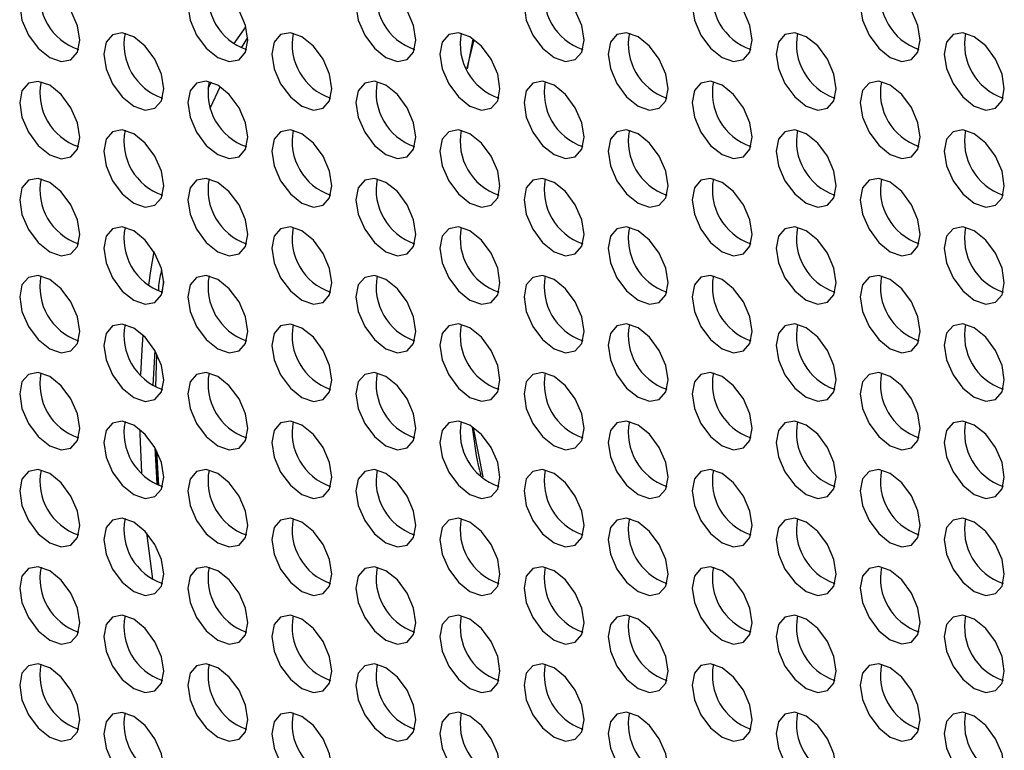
# Model space of a CAD drawing. Header units: millimetres. Extents: x 256 to 1374, y 313 to 1176.
# Tile 156 of 212: x 1132 to 1144, y 992 to 1001. Entities that reach past the tile are written whole.
import ezdxf

# ---------------------------------------------------------------- set-up
doc = ezdxf.new("R2010")
doc.units = ezdxf.units.MM

msp = doc.modelspace()

# ---------------------------------------------------------------- linework, layer by layer
at = {"color": 7, "linetype": 'Continuous', "lineweight": 30}
for p, q in [((1134.8246, 1000.8085), (1134.6852, 1000.607)), ((1134.7727, 1000.5558), (1134.8481, 1000.6763)), ((1137.5112, 1000.6482), (1137.4291, 1000.3164)), ((1137.4988, 1000.6579), (1137.432, 1000.309)), ((1134.4159, 1000.1497), (1134.3788, 1000.0781)), ((1134.4108, 999.8547), (1134.5227, 1000.0974)), ((1133.8402, 997.6661), (1133.8586, 997.8096)), ((1133.7541, 996.9935), (1133.73, 996.5825)), ((1133.7664, 996.5623), (1133.7792, 996.9486)), ((1137.5045, 996.0808), (1137.6158, 995.5027)), ((1133.7556, 995.847), (1133.779, 995.4207)), ((1133.793, 995.4154), (1133.7651, 995.8256)), ((1133.8024, 995.4035), (1133.7778, 995.8083)), ((1133.6554, 994.845), (1133.725, 994.2993))]:
    msp.add_line(p, q, dxfattribs=at)
at = {"color": 7, "linetype": 'Continuous', "lineweight": 30, "flags": 128}
for points in [[(1132.8692, 1000.6449), (1132.8423, 1000.8166), (1132.7657, 1000.9933), (1132.6509, 1001.1481), (1132.5157, 1001.2572), (1132.3804, 1001.3043), (1132.2657, 1001.282), (1132.189, 1001.1938), (1132.1621, 1001.0531), (1132.189, 1000.8813), (1132.2657, 1000.7046), (1132.3804, 1000.5499), (1132.5157, 1000.4407), (1132.6509, 1000.3937), (1132.7657, 1000.416), (1132.8423, 1000.5042), (1132.8692, 1000.6449)], [(1134.8491, 1000.6451), (1134.8222, 1000.8168), (1134.7455, 1000.9935), (1134.6309, 1001.1482), (1134.4955, 1001.2574), (1134.3603, 1001.3045), (1134.2456, 1001.2822), (1134.1689, 1001.194), (1134.142, 1001.0533), (1134.1689, 1000.8815), (1134.2456, 1000.7048), (1134.3603, 1000.5501), (1134.4955, 1000.4409), (1134.6309, 1000.3939), (1134.7455, 1000.4161), (1134.8222, 1000.5044), (1134.8491, 1000.6451)], [(1136.829, 1000.6452), (1136.8021, 1000.817), (1136.7254, 1000.9937), (1136.6107, 1001.1484), (1136.4754, 1001.2576), (1136.3401, 1001.3046), (1136.2254, 1001.2824), (1136.1488, 1001.1942), (1136.1219, 1001.0534), (1136.1488, 1000.8817), (1136.2254, 1000.705), (1136.3401, 1000.5503), (1136.4754, 1000.4411), (1136.6107, 1000.394), (1136.7254, 1000.4163), (1136.8021, 1000.5045), (1136.829, 1000.6452)], [(1138.8089, 1000.6454), (1138.782, 1000.8172), (1138.7053, 1000.9939), (1138.5906, 1001.1486), (1138.4553, 1001.2578), (1138.32, 1001.3048), (1138.2053, 1001.2825), (1138.1287, 1001.1943), (1138.1018, 1001.0536), (1138.1287, 1000.8819), (1138.2053, 1000.7052), (1138.32, 1000.5504), (1138.4553, 1000.4413), (1138.5906, 1000.3942), (1138.7053, 1000.4165), (1138.782, 1000.5047), (1138.8089, 1000.6454)], [(1140.7888, 1000.6456), (1140.7619, 1000.8174), (1140.6852, 1000.9941), (1140.5705, 1001.1488), (1140.4352, 1001.258), (1140.2999, 1001.305), (1140.1852, 1001.2827), (1140.1086, 1001.1945), (1140.0817, 1001.0538), (1140.1086, 1000.882), (1140.1852, 1000.7054), (1140.2999, 1000.5506), (1140.4352, 1000.4414), (1140.5705, 1000.3944), (1140.6852, 1000.4167), (1140.7619, 1000.5049), (1140.7888, 1000.6456)], [(1142.7687, 1000.6458), (1142.7418, 1000.8176), (1142.6651, 1000.9943), (1142.5504, 1001.149), (1142.4151, 1001.2582), (1142.2798, 1001.3052), (1142.1651, 1001.2829), (1142.0885, 1001.1947), (1142.0616, 1001.054), (1142.0885, 1000.8822), (1142.1651, 1000.7055), (1142.2798, 1000.5508), (1142.4151, 1000.4416), (1142.5504, 1000.3946), (1142.6651, 1000.4169), (1142.7418, 1000.5051), (1142.7687, 1000.6458)], [(1133.8592, 1000.0734), (1133.8322, 1000.2452), (1133.7556, 1000.4219), (1133.6409, 1000.5766), (1133.5056, 1000.6858), (1133.3703, 1000.7328), (1133.2556, 1000.7105), (1133.179, 1000.6223), (1133.152, 1000.4816), (1133.179, 1000.3098), (1133.2556, 1000.1331), (1133.3703, 999.9784), (1133.5056, 999.8692), (1133.6409, 999.8222), (1133.7556, 999.8445), (1133.8322, 999.9327), (1133.8592, 1000.0734)], [(1135.8391, 1000.0736), (1135.8121, 1000.2453), (1135.7355, 1000.422), (1135.6208, 1000.5768), (1135.4855, 1000.6859), (1135.3502, 1000.733), (1135.2355, 1000.7107), (1135.1589, 1000.6225), (1135.1319, 1000.4818), (1135.1589, 1000.31), (1135.2355, 1000.1333), (1135.3502, 999.9786), (1135.4855, 999.8694), (1135.6208, 999.8224), (1135.7355, 999.8447), (1135.8121, 999.9329), (1135.8391, 1000.0736)], [(1137.819, 1000.0738), (1137.792, 1000.2455), (1137.7154, 1000.4222), (1137.6007, 1000.5769), (1137.4654, 1000.6861), (1137.3301, 1000.7332), (1137.2154, 1000.7109), (1137.1388, 1000.6227), (1137.1118, 1000.482), (1137.1388, 1000.3102), (1137.2154, 1000.1335), (1137.3301, 999.9788), (1137.4654, 999.8696), (1137.6007, 999.8226), (1137.7154, 999.8449), (1137.792, 999.9331), (1137.819, 1000.0738)], [(1139.7989, 1000.0739), (1139.7719, 1000.2457), (1139.6953, 1000.4224), (1139.5806, 1000.5771), (1139.4453, 1000.6863), (1139.31, 1000.7333), (1139.1953, 1000.7111), (1139.1187, 1000.6229), (1139.0917, 1000.4821), (1139.1187, 1000.3104), (1139.1953, 1000.1337), (1139.31, 999.979), (1139.4453, 999.8698), (1139.5806, 999.8228), (1139.6953, 999.845), (1139.7719, 999.9332), (1139.7989, 1000.0739)], [(1141.7788, 1000.0741), (1141.7518, 1000.2459), (1141.6752, 1000.4226), (1141.5605, 1000.5773), (1141.4252, 1000.6865), (1141.2899, 1000.7335), (1141.1752, 1000.7112), (1141.0986, 1000.623), (1141.0716, 1000.4823), (1141.0986, 1000.3106), (1141.1752, 1000.1339), (1141.2899, 999.9791), (1141.4252, 999.87), (1141.5605, 999.8229), (1141.6752, 999.8452), (1141.7518, 999.9334), (1141.7788, 1000.0741)], [(1143.7586, 1000.0743), (1143.7317, 1000.2461), (1143.6551, 1000.4228), (1143.5404, 1000.5775), (1143.4051, 1000.6867), (1143.2698, 1000.7337), (1143.1551, 1000.7114), (1143.0785, 1000.6232), (1143.0515, 1000.4825), (1143.0785, 1000.3107), (1143.1551, 1000.1341), (1143.2698, 999.9793), (1143.4051, 999.8702), (1143.5404, 999.8231), (1143.6551, 999.8454), (1143.7317, 999.9336), (1143.7586, 1000.0743)], [(1132.8692, 999.5017), (1132.8423, 999.6735), (1132.7657, 999.8502), (1132.6509, 1000.0049), (1132.5157, 1000.1141), (1132.3804, 1000.1611), (1132.2657, 1000.1388), (1132.189, 1000.0506), (1132.1621, 999.9099), (1132.189, 999.7381), (1132.2657, 999.5615), (1132.3804, 999.4067), (1132.5157, 999.2975), (1132.6509, 999.2505), (1132.7657, 999.2728), (1132.8423, 999.361), (1132.8692, 999.5017)], [(1134.8491, 999.5019), (1134.8222, 999.6737), (1134.7455, 999.8504), (1134.6309, 1000.0051), (1134.4955, 1000.1143), (1134.3603, 1000.1613), (1134.2456, 1000.139), (1134.1689, 1000.0508), (1134.142, 999.9101), (1134.1689, 999.7383), (1134.2456, 999.5616), (1134.3603, 999.4069), (1134.4955, 999.2977), (1134.6309, 999.2507), (1134.7455, 999.273), (1134.8222, 999.3612), (1134.8491, 999.5019)], [(1136.829, 999.5021), (1136.8021, 999.6739), (1136.7254, 999.8506), (1136.6107, 1000.0053), (1136.4754, 1000.1145), (1136.3401, 1000.1615), (1136.2254, 1000.1392), (1136.1488, 1000.051), (1136.1219, 999.9103), (1136.1488, 999.7385), (1136.2254, 999.5618), (1136.3401, 999.4071), (1136.4754, 999.2979), (1136.6107, 999.2509), (1136.7254, 999.2732), (1136.8021, 999.3614), (1136.829, 999.5021)], [(1138.8089, 999.5023), (1138.782, 999.674), (1138.7053, 999.8507), (1138.5906, 1000.0055), (1138.4553, 1000.1146), (1138.32, 1000.1617), (1138.2053, 1000.1394), (1138.1287, 1000.0512), (1138.1018, 999.9105), (1138.1287, 999.7387), (1138.2053, 999.562), (1138.32, 999.4073), (1138.4553, 999.2981), (1138.5906, 999.2511), (1138.7053, 999.2734), (1138.782, 999.3616), (1138.8089, 999.5023)], [(1140.7888, 999.5025), (1140.7619, 999.6742), (1140.6852, 999.8509), (1140.5705, 1000.0056), (1140.4352, 1000.1148), (1140.2999, 1000.1619), (1140.1852, 1000.1396), (1140.1086, 1000.0514), (1140.0817, 999.9107), (1140.1086, 999.7389), (1140.1852, 999.5622), (1140.2999, 999.4075), (1140.4352, 999.2983), (1140.5705, 999.2513), (1140.6852, 999.2736), (1140.7619, 999.3618), (1140.7888, 999.5025)], [(1142.7687, 999.5026), (1142.7418, 999.6744), (1142.6651, 999.8511), (1142.5504, 1000.0058), (1142.4151, 1000.115), (1142.2798, 1000.162), (1142.1651, 1000.1398), (1142.0885, 1000.0516), (1142.0616, 999.9109), (1142.0885, 999.7391), (1142.1651, 999.5624), (1142.2798, 999.4077), (1142.4151, 999.2985), (1142.5504, 999.2514), (1142.6651, 999.2737), (1142.7418, 999.3619), (1142.7687, 999.5026)], [(1133.8592, 998.9302), (1133.8322, 999.102), (1133.7556, 999.2787), (1133.6409, 999.4334), (1133.5056, 999.5426), (1133.3703, 999.5896), (1133.2556, 999.5673), (1133.179, 999.4791), (1133.152, 999.3384), (1133.179, 999.1667), (1133.2556, 998.99), (1133.3703, 998.8352), (1133.5056, 998.7261), (1133.6409, 998.679), (1133.7556, 998.7013), (1133.8322, 998.7895), (1133.8592, 998.9302)], [(1135.8391, 998.9304), (1135.8121, 999.1022), (1135.7355, 999.2789), (1135.6208, 999.4336), (1135.4855, 999.5428), (1135.3502, 999.5898), (1135.2355, 999.5675), (1135.1589, 999.4793), (1135.1319, 999.3386), (1135.1589, 999.1668), (1135.2355, 998.9902), (1135.3502, 998.8354), (1135.4855, 998.7262), (1135.6208, 998.6792), (1135.7355, 998.7015), (1135.8121, 998.7897), (1135.8391, 998.9304)], [(1137.819, 998.9306), (1137.792, 999.1024), (1137.7154, 999.2791), (1137.6007, 999.4338), (1137.4654, 999.543), (1137.3301, 999.59), (1137.2154, 999.5677), (1137.1388, 999.4795), (1137.1118, 999.3388), (1137.1388, 999.167), (1137.2154, 998.9903), (1137.3301, 998.8356), (1137.4654, 998.7264), (1137.6007, 998.6794), (1137.7154, 998.7017), (1137.792, 998.7899), (1137.819, 998.9306)], [(1139.7989, 998.9308), (1139.7719, 999.1026), (1139.6953, 999.2793), (1139.5806, 999.434), (1139.4453, 999.5432), (1139.31, 999.5902), (1139.1953, 999.5679), (1139.1187, 999.4797), (1139.0917, 999.339), (1139.1187, 999.1672), (1139.1953, 998.9905), (1139.31, 998.8358), (1139.4453, 998.7266), (1139.5806, 998.6796), (1139.6953, 998.7019), (1139.7719, 998.7901), (1139.7989, 998.9308)], [(1141.7788, 998.931), (1141.7518, 999.1028), (1141.6752, 999.2794), (1141.5605, 999.4342), (1141.4252, 999.5433), (1141.2899, 999.5904), (1141.1752, 999.5681), (1141.0986, 999.4799), (1141.0716, 999.3392), (1141.0986, 999.1674), (1141.1752, 998.9907), (1141.2899, 998.836), (1141.4252, 998.7268), (1141.5605, 998.6798), (1141.6752, 998.7021), (1141.7518, 998.7903), (1141.7788, 998.931)], [(1143.7586, 998.9312), (1143.7317, 999.1029), (1143.6551, 999.2796), (1143.5404, 999.4343), (1143.4051, 999.5435), (1143.2698, 999.5906), (1143.1551, 999.5683), (1143.0785, 999.4801), (1143.0515, 999.3394), (1143.0785, 999.1676), (1143.1551, 998.9909), (1143.2698, 998.8362), (1143.4051, 998.727), (1143.5404, 998.68), (1143.6551, 998.7023), (1143.7317, 998.7905), (1143.7586, 998.9312)], [(1132.8692, 998.3586), (1132.8423, 998.5303), (1132.7657, 998.707), (1132.6509, 998.8617), (1132.5157, 998.9709), (1132.3804, 999.018), (1132.2657, 998.9957), (1132.189, 998.9075), (1132.1621, 998.7668), (1132.189, 998.595), (1132.2657, 998.4183), (1132.3804, 998.2636), (1132.5157, 998.1544), (1132.6509, 998.1074), (1132.7657, 998.1297), (1132.8423, 998.2179), (1132.8692, 998.3586)], [(1134.8491, 998.3587), (1134.8222, 998.5305), (1134.7455, 998.7072), (1134.6309, 998.8619), (1134.4955, 998.9711), (1134.3603, 999.0181), (1134.2456, 998.9959), (1134.1689, 998.9077), (1134.142, 998.767), (1134.1689, 998.5952), (1134.2456, 998.4185), (1134.3603, 998.2638), (1134.4955, 998.1546), (1134.6309, 998.1075), (1134.7455, 998.1298), (1134.8222, 998.218), (1134.8491, 998.3587)], [(1136.829, 998.3589), (1136.8021, 998.5307), (1136.7254, 998.7074), (1136.6107, 998.8621), (1136.4754, 998.9713), (1136.3401, 999.0183), (1136.2254, 998.996), (1136.1488, 998.9078), (1136.1219, 998.7671), (1136.1488, 998.5954), (1136.2254, 998.4187), (1136.3401, 998.2639), (1136.4754, 998.1548), (1136.6107, 998.1077), (1136.7254, 998.13), (1136.8021, 998.2182), (1136.829, 998.3589)], [(1138.8089, 998.3591), (1138.782, 998.5309), (1138.7053, 998.7076), (1138.5906, 998.8623), (1138.4553, 998.9715), (1138.32, 999.0185), (1138.2053, 998.9962), (1138.1287, 998.908), (1138.1018, 998.7673), (1138.1287, 998.5955), (1138.2053, 998.4188), (1138.32, 998.2641), (1138.4553, 998.1549), (1138.5906, 998.1079), (1138.7053, 998.1302), (1138.782, 998.2184), (1138.8089, 998.3591)], [(1140.7888, 998.3593), (1140.7619, 998.5311), (1140.6852, 998.7078), (1140.5705, 998.8625), (1140.4352, 998.9717), (1140.2999, 999.0187), (1140.1852, 998.9964), (1140.1086, 998.9082), (1140.0817, 998.7675), (1140.1086, 998.5957), (1140.1852, 998.419), (1140.2999, 998.2643), (1140.4352, 998.1551), (1140.5705, 998.1081), (1140.6852, 998.1304), (1140.7619, 998.2186), (1140.7888, 998.3593)], [(1142.7687, 998.3595), (1142.7418, 998.5313), (1142.6651, 998.708), (1142.5504, 998.8627), (1142.4151, 998.9719), (1142.2798, 999.0189), (1142.1651, 998.9966), (1142.0885, 998.9084), (1142.0616, 998.7677), (1142.0885, 998.5959), (1142.1651, 998.4192), (1142.2798, 998.2645), (1142.4151, 998.1553), (1142.5504, 998.1083), (1142.6651, 998.1306), (1142.7418, 998.2188), (1142.7687, 998.3595)], [(1133.8592, 997.7871), (1133.8322, 997.9588), (1133.7556, 998.1355), (1133.6409, 998.2903), (1133.5056, 998.3994), (1133.3703, 998.4465), (1133.2556, 998.4242), (1133.179, 998.336), (1133.152, 998.1953), (1133.179, 998.0235), (1133.2556, 997.8468), (1133.3703, 997.6921), (1133.5056, 997.5829), (1133.6409, 997.5359), (1133.7556, 997.5582), (1133.8322, 997.6464), (1133.8592, 997.7871)], [(1135.8391, 997.7873), (1135.8121, 997.959), (1135.7355, 998.1357), (1135.6208, 998.2904), (1135.4855, 998.3996), (1135.3502, 998.4467), (1135.2355, 998.4244), (1135.1589, 998.3362), (1135.1319, 998.1955), (1135.1589, 998.0237), (1135.2355, 997.847), (1135.3502, 997.6923), (1135.4855, 997.5831), (1135.6208, 997.5361), (1135.7355, 997.5583), (1135.8121, 997.6466), (1135.8391, 997.7873)], [(1137.819, 997.7874), (1137.792, 997.9592), (1137.7154, 998.1359), (1137.6007, 998.2906), (1137.4654, 998.3998), (1137.3301, 998.4468), (1137.2154, 998.4246), (1137.1388, 998.3364), (1137.1118, 998.1957), (1137.1388, 998.0239), (1137.2154, 997.8472), (1137.3301, 997.6925), (1137.4654, 997.5833), (1137.6007, 997.5362), (1137.7154, 997.5585), (1137.792, 997.6467), (1137.819, 997.7874)], [(1139.7989, 997.7876), (1139.7719, 997.9594), (1139.6953, 998.1361), (1139.5806, 998.2908), (1139.4453, 998.4), (1139.31, 998.447), (1139.1953, 998.4247), (1139.1187, 998.3365), (1139.0917, 998.1958), (1139.1187, 998.0241), (1139.1953, 997.8474), (1139.31, 997.6926), (1139.4453, 997.5835), (1139.5806, 997.5364), (1139.6953, 997.5587), (1139.7719, 997.6469), (1139.7989, 997.7876)], [(1141.7788, 997.7878), (1141.7518, 997.9596), (1141.6752, 998.1363), (1141.5605, 998.291), (1141.4252, 998.4002), (1141.2899, 998.4472), (1141.1752, 998.4249), (1141.0986, 998.3367), (1141.0716, 998.196), (1141.0986, 998.0242), (1141.1752, 997.8476), (1141.2899, 997.6928), (1141.4252, 997.5836), (1141.5605, 997.5366), (1141.6752, 997.5589), (1141.7518, 997.6471), (1141.7788, 997.7878)], [(1143.7586, 997.788), (1143.7317, 997.9598), (1143.6551, 998.1365), (1143.5404, 998.2912), (1143.4051, 998.4004), (1143.2698, 998.4474), (1143.1551, 998.4251), (1143.0785, 998.3369), (1143.0515, 998.1962), (1143.0785, 998.0244), (1143.1551, 997.8477), (1143.2698, 997.693), (1143.4051, 997.5838), (1143.5404, 997.5368), (1143.6551, 997.5591), (1143.7317, 997.6473), (1143.7586, 997.788)], [(1133.7437, 998.1556), (1133.7042, 997.9297), (1133.6786, 997.7617)], [(1132.8692, 997.2154), (1132.8423, 997.3872), (1132.7657, 997.5639), (1132.6509, 997.7186), (1132.5157, 997.8278), (1132.3804, 997.8748), (1132.2657, 997.8525), (1132.189, 997.7643), (1132.1621, 997.6236), (1132.189, 997.4518), (1132.2657, 997.2751), (1132.3804, 997.1204), (1132.5157, 997.0112), (1132.6509, 996.9642), (1132.7657, 996.9865), (1132.8423, 997.0747), (1132.8692, 997.2154)], [(1134.8491, 997.2156), (1134.8222, 997.3874), (1134.7455, 997.5641), (1134.6309, 997.7188), (1134.4955, 997.828), (1134.3603, 997.875), (1134.2456, 997.8527), (1134.1689, 997.7645), (1134.142, 997.6238), (1134.1689, 997.452), (1134.2456, 997.2753), (1134.3603, 997.1206), (1134.4955, 997.0114), (1134.6309, 996.9644), (1134.7455, 996.9867), (1134.8222, 997.0749), (1134.8491, 997.2156)], [(1136.829, 997.2158), (1136.8021, 997.3876), (1136.7254, 997.5642), (1136.6107, 997.719), (1136.4754, 997.8281), (1136.3401, 997.8752), (1136.2254, 997.8529), (1136.1488, 997.7647), (1136.1219, 997.624), (1136.1488, 997.4522), (1136.2254, 997.2755), (1136.3401, 997.1208), (1136.4754, 997.0116), (1136.6107, 996.9646), (1136.7254, 996.9869), (1136.8021, 997.0751), (1136.829, 997.2158)], [(1138.8089, 997.216), (1138.782, 997.3877), (1138.7053, 997.5644), (1138.5906, 997.7192), (1138.4553, 997.8283), (1138.32, 997.8754), (1138.2053, 997.8531), (1138.1287, 997.7649), (1138.1018, 997.6242), (1138.1287, 997.4524), (1138.2053, 997.2757), (1138.32, 997.121), (1138.4553, 997.0118), (1138.5906, 996.9648), (1138.7053, 996.987), (1138.782, 997.0753), (1138.8089, 997.216)], [(1140.7888, 997.2161), (1140.7619, 997.3879), (1140.6852, 997.5646), (1140.5705, 997.7193), (1140.4352, 997.8285), (1140.2999, 997.8755), (1140.1852, 997.8533), (1140.1086, 997.7651), (1140.0817, 997.6244), (1140.1086, 997.4526), (1140.1852, 997.2759), (1140.2999, 997.1212), (1140.4352, 997.012), (1140.5705, 996.9649), (1140.6852, 996.9872), (1140.7619, 997.0754), (1140.7888, 997.2161)], [(1142.7687, 997.2163), (1142.7418, 997.3881), (1142.6651, 997.5648), (1142.5504, 997.7195), (1142.4151, 997.8287), (1142.2798, 997.8757), (1142.1651, 997.8534), (1142.0885, 997.7652), (1142.0616, 997.6245), (1142.0885, 997.4528), (1142.1651, 997.2761), (1142.2798, 997.1213), (1142.4151, 997.0122), (1142.5504, 996.9651), (1142.6651, 996.9874), (1142.7418, 997.0756), (1142.7687, 997.2163)], [(1133.8592, 996.6439), (1133.8322, 996.8157), (1133.7556, 996.9924), (1133.6409, 997.1471), (1133.5056, 997.2563), (1133.3703, 997.3033), (1133.2556, 997.281), (1133.179, 997.1928), (1133.152, 997.0521), (1133.179, 996.8803), (1133.2556, 996.7036), (1133.3703, 996.5489), (1133.5056, 996.4398), (1133.6409, 996.3927), (1133.7556, 996.415), (1133.8322, 996.5032), (1133.8592, 996.6439)], [(1135.8391, 996.6441), (1135.8121, 996.8159), (1135.7355, 996.9926), (1135.6208, 997.1473), (1135.4855, 997.2565), (1135.3502, 997.3035), (1135.2355, 997.2812), (1135.1589, 997.193), (1135.1319, 997.0523), (1135.1589, 996.8805), (1135.2355, 996.7038), (1135.3502, 996.5491), (1135.4855, 996.4399), (1135.6208, 996.3929), (1135.7355, 996.4152), (1135.8121, 996.5034), (1135.8391, 996.6441)], [(1137.819, 996.6443), (1137.792, 996.8161), (1137.7154, 996.9928), (1137.6007, 997.1475), (1137.4654, 997.2567), (1137.3301, 997.3037), (1137.2154, 997.2814), (1137.1388, 997.1932), (1137.1118, 997.0525), (1137.1388, 996.8807), (1137.2154, 996.704), (1137.3301, 996.5493), (1137.4654, 996.4401), (1137.6007, 996.3931), (1137.7154, 996.4154), (1137.792, 996.5036), (1137.819, 996.6443)], [(1139.7989, 996.6445), (1139.7719, 996.8162), (1139.6953, 996.9929), (1139.5806, 997.1477), (1139.4453, 997.2568), (1139.31, 997.3039), (1139.1953, 997.2816), (1139.1187, 997.1934), (1139.0917, 997.0527), (1139.1187, 996.8809), (1139.1953, 996.7042), (1139.31, 996.5495), (1139.4453, 996.4403), (1139.5806, 996.3933), (1139.6953, 996.4156), (1139.7719, 996.5038), (1139.7989, 996.6445)], [(1141.7788, 996.6447), (1141.7518, 996.8164), (1141.6752, 996.9931), (1141.5605, 997.1478), (1141.4252, 997.257), (1141.2899, 997.3041), (1141.1752, 997.2818), (1141.0986, 997.1936), (1141.0716, 997.0529), (1141.0986, 996.8811), (1141.1752, 996.7044), (1141.2899, 996.5497), (1141.4252, 996.4405), (1141.5605, 996.3935), (1141.6752, 996.4157), (1141.7518, 996.504), (1141.7788, 996.6447)], [(1143.7586, 996.6448), (1143.7317, 996.8166), (1143.6551, 996.9933), (1143.5404, 997.148), (1143.4051, 997.2572), (1143.2698, 997.3042), (1143.1551, 997.282), (1143.0785, 997.1938), (1143.0515, 997.053), (1143.0785, 996.8813), (1143.1551, 996.7046), (1143.2698, 996.5499), (1143.4051, 996.4407), (1143.5404, 996.3936), (1143.6551, 996.4159), (1143.7317, 996.5041), (1143.7586, 996.6448)], [(1133.6129, 997.1751), (1133.5998, 996.9979), (1133.5848, 996.7083)], [(1132.8692, 996.0722), (1132.8423, 996.244), (1132.7657, 996.4207), (1132.6509, 996.5754), (1132.5157, 996.6846), (1132.3804, 996.7316), (1132.2657, 996.7094), (1132.189, 996.6212), (1132.1621, 996.4804), (1132.189, 996.3087), (1132.2657, 996.132), (1132.3804, 995.9773), (1132.5157, 995.8681), (1132.6509, 995.821), (1132.7657, 995.8433), (1132.8423, 995.9315), (1132.8692, 996.0722)], [(1134.8491, 996.0724), (1134.8222, 996.2442), (1134.7455, 996.4209), (1134.6309, 996.5756), (1134.4955, 996.6848), (1134.3603, 996.7318), (1134.2456, 996.7095), (1134.1689, 996.6213), (1134.142, 996.4806), (1134.1689, 996.3089), (1134.2456, 996.1322), (1134.3603, 995.9774), (1134.4955, 995.8683), (1134.6309, 995.8212), (1134.7455, 995.8435), (1134.8222, 995.9317), (1134.8491, 996.0724)], [(1136.829, 996.0726), (1136.8021, 996.2444), (1136.7254, 996.4211), (1136.6107, 996.5758), (1136.4754, 996.685), (1136.3401, 996.732), (1136.2254, 996.7097), (1136.1488, 996.6215), (1136.1219, 996.4808), (1136.1488, 996.309), (1136.2254, 996.1324), (1136.3401, 995.9776), (1136.4754, 995.8684), (1136.6107, 995.8214), (1136.7254, 995.8437), (1136.8021, 995.9319), (1136.829, 996.0726)], [(1138.8089, 996.0728), (1138.782, 996.2446), (1138.7053, 996.4213), (1138.5906, 996.576), (1138.4553, 996.6852), (1138.32, 996.7322), (1138.2053, 996.7099), (1138.1287, 996.6217), (1138.1018, 996.481), (1138.1287, 996.3092), (1138.2053, 996.1325), (1138.32, 995.9778), (1138.4553, 995.8686), (1138.5906, 995.8216), (1138.7053, 995.8439), (1138.782, 995.9321), (1138.8089, 996.0728)], [(1140.7888, 996.073), (1140.7619, 996.2448), (1140.6852, 996.4215), (1140.5705, 996.5762), (1140.4352, 996.6854), (1140.2999, 996.7324), (1140.1852, 996.7101), (1140.1086, 996.6219), (1140.0817, 996.4812), (1140.1086, 996.3094), (1140.1852, 996.1327), (1140.2999, 995.978), (1140.4352, 995.8688), (1140.5705, 995.8218), (1140.6852, 995.8441), (1140.7619, 995.9323), (1140.7888, 996.073)], [(1142.7687, 996.0732), (1142.7418, 996.2449), (1142.6651, 996.4216), (1142.5504, 996.5764), (1142.4151, 996.6855), (1142.2798, 996.7326), (1142.1651, 996.7103), (1142.0885, 996.6221), (1142.0616, 996.4814), (1142.0885, 996.3096), (1142.1651, 996.1329), (1142.2798, 995.9782), (1142.4151, 995.869), (1142.5504, 995.822), (1142.6651, 995.8443), (1142.7418, 995.9325), (1142.7687, 996.0732)], [(1133.8592, 995.5008), (1133.8322, 995.6725), (1133.7556, 995.8492), (1133.6409, 996.004), (1133.5056, 996.1131), (1133.3703, 996.1602), (1133.2556, 996.1379), (1133.179, 996.0497), (1133.152, 995.909), (1133.179, 995.7372), (1133.2556, 995.5605), (1133.3703, 995.4058), (1133.5056, 995.2966), (1133.6409, 995.2496), (1133.7556, 995.2718), (1133.8322, 995.3601), (1133.8592, 995.5008)], [(1135.8391, 995.5009), (1135.8121, 995.6727), (1135.7355, 995.8494), (1135.6208, 996.0041), (1135.4855, 996.1133), (1135.3502, 996.1603), (1135.2355, 996.1381), (1135.1589, 996.0499), (1135.1319, 995.9091), (1135.1589, 995.7374), (1135.2355, 995.5607), (1135.3502, 995.406), (1135.4855, 995.2968), (1135.6208, 995.2497), (1135.7355, 995.272), (1135.8121, 995.3602), (1135.8391, 995.5009)], [(1137.819, 995.5011), (1137.792, 995.6729), (1137.7154, 995.8496), (1137.6007, 996.0043), (1137.4654, 996.1135), (1137.3301, 996.1605), (1137.2154, 996.1382), (1137.1388, 996.05), (1137.1118, 995.9093), (1137.1388, 995.7376), (1137.2154, 995.5609), (1137.3301, 995.4061), (1137.4654, 995.297), (1137.6007, 995.2499), (1137.7154, 995.2722), (1137.792, 995.3604), (1137.819, 995.5011)], [(1139.7989, 995.5013), (1139.7719, 995.6731), (1139.6953, 995.8498), (1139.5806, 996.0045), (1139.4453, 996.1137), (1139.31, 996.1607), (1139.1953, 996.1384), (1139.1187, 996.0502), (1139.0917, 995.9095), (1139.1187, 995.7377), (1139.1953, 995.5611), (1139.31, 995.4063), (1139.4453, 995.2971), (1139.5806, 995.2501), (1139.6953, 995.2724), (1139.7719, 995.3606), (1139.7989, 995.5013)], [(1141.7788, 995.5015), (1141.7518, 995.6733), (1141.6752, 995.85), (1141.5605, 996.0047), (1141.4252, 996.1139), (1141.2899, 996.1609), (1141.1752, 996.1386), (1141.0986, 996.0504), (1141.0716, 995.9097), (1141.0986, 995.7379), (1141.1752, 995.5612), (1141.2899, 995.4065), (1141.4252, 995.2973), (1141.5605, 995.2503), (1141.6752, 995.2726), (1141.7518, 995.3608), (1141.7788, 995.5015)], [(1143.7586, 995.5017), (1143.7317, 995.6735), (1143.6551, 995.8502), (1143.5404, 996.0049), (1143.4051, 996.1141), (1143.2698, 996.1611), (1143.1551, 996.1388), (1143.0785, 996.0506), (1143.0515, 995.9099), (1143.0785, 995.7381), (1143.1551, 995.5614), (1143.2698, 995.4067), (1143.4051, 995.2975), (1143.5404, 995.2505), (1143.6551, 995.2728), (1143.7317, 995.361), (1143.7586, 995.5017)], [(1133.578, 996.0627), (1133.5789, 996.0108), (1133.5968, 995.5518)], [(1132.8692, 994.9291), (1132.8423, 995.1009), (1132.7657, 995.2776), (1132.6509, 995.4323), (1132.5157, 995.5415), (1132.3804, 995.5885), (1132.2657, 995.5662), (1132.189, 995.478), (1132.1621, 995.3373), (1132.189, 995.1655), (1132.2657, 994.9888), (1132.3804, 994.8341), (1132.5157, 994.7249), (1132.6509, 994.6779), (1132.7657, 994.7002), (1132.8423, 994.7884), (1132.8692, 994.9291)], [(1134.8491, 994.9293), (1134.8222, 995.101), (1134.7455, 995.2777), (1134.6309, 995.4325), (1134.4955, 995.5416), (1134.3603, 995.5887), (1134.2456, 995.5664), (1134.1689, 995.4782), (1134.142, 995.3375), (1134.1689, 995.1657), (1134.2456, 994.989), (1134.3603, 994.8343), (1134.4955, 994.7251), (1134.6309, 994.6781), (1134.7455, 994.7004), (1134.8222, 994.7886), (1134.8491, 994.9293)], [(1136.829, 994.9295), (1136.8021, 995.1012), (1136.7254, 995.2779), (1136.6107, 995.4326), (1136.4754, 995.5418), (1136.3401, 995.5889), (1136.2254, 995.5666), (1136.1488, 995.4784), (1136.1219, 995.3377), (1136.1488, 995.1659), (1136.2254, 994.9892), (1136.3401, 994.8345), (1136.4754, 994.7253), (1136.6107, 994.6783), (1136.7254, 994.7005), (1136.8021, 994.7888), (1136.829, 994.9295)], [(1138.8089, 994.9296), (1138.782, 995.1014), (1138.7053, 995.2781), (1138.5906, 995.4328), (1138.4553, 995.542), (1138.32, 995.589), (1138.2053, 995.5668), (1138.1287, 995.4786), (1138.1018, 995.3378), (1138.1287, 995.1661), (1138.2053, 994.9894), (1138.32, 994.8347), (1138.4553, 994.7255), (1138.5906, 994.6785), (1138.7053, 994.7007), (1138.782, 994.7889), (1138.8089, 994.9296)], [(1140.7888, 994.9298), (1140.7619, 995.1016), (1140.6852, 995.2783), (1140.5705, 995.433), (1140.4352, 995.5422), (1140.2999, 995.5892), (1140.1852, 995.5669), (1140.1086, 995.4787), (1140.0817, 995.338), (1140.1086, 995.1663), (1140.1852, 994.9896), (1140.2999, 994.8348), (1140.4352, 994.7257), (1140.5705, 994.6786), (1140.6852, 994.7009), (1140.7619, 994.7891), (1140.7888, 994.9298)], [(1142.7687, 994.93), (1142.7418, 995.1018), (1142.6651, 995.2785), (1142.5504, 995.4332), (1142.4151, 995.5424), (1142.2798, 995.5894), (1142.1651, 995.5671), (1142.0885, 995.4789), (1142.0616, 995.3382), (1142.0885, 995.1664), (1142.1651, 994.9898), (1142.2798, 994.835), (1142.4151, 994.7258), (1142.5504, 994.6788), (1142.6651, 994.7011), (1142.7418, 994.7893), (1142.7687, 994.93)], [(1133.8592, 994.3576), (1133.8322, 994.5294), (1133.7556, 994.7061), (1133.6409, 994.8608), (1133.5056, 994.97), (1133.3703, 995.017), (1133.2556, 994.9947), (1133.179, 994.9065), (1133.152, 994.7658), (1133.179, 994.594), (1133.2556, 994.4173), (1133.3703, 994.2626), (1133.5056, 994.1534), (1133.6409, 994.1064), (1133.7556, 994.1287), (1133.8322, 994.2169), (1133.8592, 994.3576)], [(1135.8391, 994.3578), (1135.8121, 994.5296), (1135.7355, 994.7063), (1135.6208, 994.861), (1135.4855, 994.9702), (1135.3502, 995.0172), (1135.2355, 994.9949), (1135.1589, 994.9067), (1135.1319, 994.766), (1135.1589, 994.5942), (1135.2355, 994.4175), (1135.3502, 994.2628), (1135.4855, 994.1536), (1135.6208, 994.1066), (1135.7355, 994.1289), (1135.8121, 994.2171), (1135.8391, 994.3578)], [(1137.819, 994.358), (1137.792, 994.5297), (1137.7154, 994.7064), (1137.6007, 994.8612), (1137.4654, 994.9703), (1137.3301, 995.0174), (1137.2154, 994.9951), (1137.1388, 994.9069), (1137.1118, 994.7662), (1137.1388, 994.5944), (1137.2154, 994.4177), (1137.3301, 994.263), (1137.4654, 994.1538), (1137.6007, 994.1068), (1137.7154, 994.1291), (1137.792, 994.2173), (1137.819, 994.358)], [(1139.7989, 994.3582), (1139.7719, 994.5299), (1139.6953, 994.7066), (1139.5806, 994.8613), (1139.4453, 994.9705), (1139.31, 995.0176), (1139.1953, 994.9953), (1139.1187, 994.9071), (1139.0917, 994.7664), (1139.1187, 994.5946), (1139.1953, 994.4179), (1139.31, 994.2632), (1139.4453, 994.154), (1139.5806, 994.107), (1139.6953, 994.1293), (1139.7719, 994.2175), (1139.7989, 994.3582)], [(1141.7788, 994.3583), (1141.7518, 994.5301), (1141.6752, 994.7068), (1141.5605, 994.8615), (1141.4252, 994.9707), (1141.2899, 995.0177), (1141.1752, 994.9955), (1141.0986, 994.9073), (1141.0716, 994.7666), (1141.0986, 994.5948), (1141.1752, 994.4181), (1141.2899, 994.2634), (1141.4252, 994.1542), (1141.5605, 994.1072), (1141.6752, 994.1294), (1141.7518, 994.2176), (1141.7788, 994.3583)], [(1143.7586, 994.3585), (1143.7317, 994.5303), (1143.6551, 994.707), (1143.5404, 994.8617), (1143.4051, 994.9709), (1143.2698, 995.0179), (1143.1551, 994.9956), (1143.0785, 994.9074), (1143.0515, 994.7667), (1143.0785, 994.595), (1143.1551, 994.4183), (1143.2698, 994.2635), (1143.4051, 994.1544), (1143.5404, 994.1073), (1143.6551, 994.1296), (1143.7317, 994.2178), (1143.7586, 994.3585)], [(1132.8692, 993.7859), (1132.8423, 993.9577), (1132.7657, 994.1344), (1132.6509, 994.2891), (1132.5157, 994.3983), (1132.3804, 994.4453), (1132.2657, 994.423), (1132.189, 994.3348), (1132.1621, 994.1941), (1132.189, 994.0224), (1132.2657, 993.8457), (1132.3804, 993.6909), (1132.5157, 993.5818), (1132.6509, 993.5347), (1132.7657, 993.557), (1132.8423, 993.6452), (1132.8692, 993.7859)], [(1134.8491, 993.7861), (1134.8222, 993.9579), (1134.7455, 994.1346), (1134.6309, 994.2893), (1134.4955, 994.3985), (1134.3603, 994.4455), (1134.2456, 994.4232), (1134.1689, 994.335), (1134.142, 994.1943), (1134.1689, 994.0225), (1134.2456, 993.8459), (1134.3603, 993.6911), (1134.4955, 993.5819), (1134.6309, 993.5349), (1134.7455, 993.5572), (1134.8222, 993.6454), (1134.8491, 993.7861)], [(1136.829, 993.7863), (1136.8021, 993.9581), (1136.7254, 994.1348), (1136.6107, 994.2895), (1136.4754, 994.3987), (1136.3401, 994.4457), (1136.2254, 994.4234), (1136.1488, 994.3352), (1136.1219, 994.1945), (1136.1488, 994.0227), (1136.2254, 993.846), (1136.3401, 993.6913), (1136.4754, 993.5821), (1136.6107, 993.5351), (1136.7254, 993.5574), (1136.8021, 993.6456), (1136.829, 993.7863)], [(1138.8089, 993.7865), (1138.782, 993.9583), (1138.7053, 994.135), (1138.5906, 994.2897), (1138.4553, 994.3989), (1138.32, 994.4459), (1138.2053, 994.4236), (1138.1287, 994.3354), (1138.1018, 994.1947), (1138.1287, 994.0229), (1138.2053, 993.8462), (1138.32, 993.6915), (1138.4553, 993.5823), (1138.5906, 993.5353), (1138.7053, 993.5576), (1138.782, 993.6458), (1138.8089, 993.7865)], [(1140.7888, 993.7867), (1140.7619, 993.9584), (1140.6852, 994.1351), (1140.5705, 994.2899), (1140.4352, 994.399), (1140.2999, 994.4461), (1140.1852, 994.4238), (1140.1086, 994.3356), (1140.0817, 994.1949), (1140.1086, 994.0231), (1140.1852, 993.8464), (1140.2999, 993.6917), (1140.4352, 993.5825), (1140.5705, 993.5355), (1140.6852, 993.5578), (1140.7619, 993.646), (1140.7888, 993.7867)], [(1142.7687, 993.7869), (1142.7418, 993.9586), (1142.6651, 994.1353), (1142.5504, 994.29), (1142.4151, 994.3992), (1142.2798, 994.4463), (1142.1651, 994.424), (1142.0885, 994.3358), (1142.0616, 994.1951), (1142.0885, 994.0233), (1142.1651, 993.8466), (1142.2798, 993.6919), (1142.4151, 993.5827), (1142.5504, 993.5357), (1142.6651, 993.558), (1142.7418, 993.6462), (1142.7687, 993.7869)], [(1133.8592, 993.2144), (1133.8322, 993.3862), (1133.7556, 993.5629), (1133.6409, 993.7176), (1133.5056, 993.8268), (1133.3703, 993.8738), (1133.2556, 993.8516), (1133.179, 993.7634), (1133.152, 993.6226), (1133.179, 993.4509), (1133.2556, 993.2742), (1133.3703, 993.1195), (1133.5056, 993.0103), (1133.6409, 992.9633), (1133.7556, 992.9855), (1133.8322, 993.0737), (1133.8592, 993.2144)], [(1135.8391, 993.2146), (1135.8121, 993.3864), (1135.7355, 993.5631), (1135.6208, 993.7178), (1135.4855, 993.827), (1135.3502, 993.874), (1135.2355, 993.8517), (1135.1589, 993.7635), (1135.1319, 993.6228), (1135.1589, 993.4511), (1135.2355, 993.2744), (1135.3502, 993.1196), (1135.4855, 993.0105), (1135.6208, 992.9634), (1135.7355, 992.9857), (1135.8121, 993.0739), (1135.8391, 993.2146)], [(1137.819, 993.2148), (1137.792, 993.3866), (1137.7154, 993.5633), (1137.6007, 993.718), (1137.4654, 993.8272), (1137.3301, 993.8742), (1137.2154, 993.8519), (1137.1388, 993.7637), (1137.1118, 993.623), (1137.1388, 993.4512), (1137.2154, 993.2745), (1137.3301, 993.1198), (1137.4654, 993.0107), (1137.6007, 992.9636), (1137.7154, 992.9859), (1137.792, 993.0741), (1137.819, 993.2148)], [(1139.7989, 993.215), (1139.7719, 993.3868), (1139.6953, 993.5635), (1139.5806, 993.7182), (1139.4453, 993.8274), (1139.31, 993.8744), (1139.1953, 993.8521), (1139.1187, 993.7639), (1139.0917, 993.6232), (1139.1187, 993.4514), (1139.1953, 993.2747), (1139.31, 993.12), (1139.4453, 993.0108), (1139.5806, 992.9638), (1139.6953, 992.9861), (1139.7719, 993.0743), (1139.7989, 993.215)], [(1141.7788, 993.2152), (1141.7518, 993.387), (1141.6752, 993.5637), (1141.5605, 993.7184), (1141.4252, 993.8276), (1141.2899, 993.8746), (1141.1752, 993.8523), (1141.0986, 993.7641), (1141.0716, 993.6234), (1141.0986, 993.4516), (1141.1752, 993.2749), (1141.2899, 993.1202), (1141.4252, 993.011), (1141.5605, 992.964), (1141.6752, 992.9863), (1141.7518, 993.0745), (1141.7788, 993.2152)], [(1143.7586, 993.2154), (1143.7317, 993.3872), (1143.6551, 993.5638), (1143.5404, 993.7186), (1143.4051, 993.8277), (1143.2698, 993.8748), (1143.1551, 993.8525), (1143.0785, 993.7643), (1143.0515, 993.6236), (1143.0785, 993.4518), (1143.1551, 993.2751), (1143.2698, 993.1204), (1143.4051, 993.0112), (1143.5404, 992.9642), (1143.6551, 992.9865), (1143.7317, 993.0747), (1143.7586, 993.2154)], [(1132.8692, 992.6428), (1132.8423, 992.8145), (1132.7657, 992.9912), (1132.6509, 993.146), (1132.5157, 993.2551), (1132.3804, 993.3022), (1132.2657, 993.2799), (1132.189, 993.1917), (1132.1621, 993.051), (1132.189, 992.8792), (1132.2657, 992.7025), (1132.3804, 992.5478), (1132.5157, 992.4386), (1132.6509, 992.3916), (1132.7657, 992.4139), (1132.8423, 992.5021), (1132.8692, 992.6428)], [(1134.8491, 992.643), (1134.8222, 992.8147), (1134.7455, 992.9914), (1134.6309, 993.1461), (1134.4955, 993.2553), (1134.3603, 993.3024), (1134.2456, 993.2801), (1134.1689, 993.1919), (1134.142, 993.0512), (1134.1689, 992.8794), (1134.2456, 992.7027), (1134.3603, 992.548), (1134.4955, 992.4388), (1134.6309, 992.3918), (1134.7455, 992.4141), (1134.8222, 992.5023), (1134.8491, 992.643)], [(1136.829, 992.6431), (1136.8021, 992.8149), (1136.7254, 992.9916), (1136.6107, 993.1463), (1136.4754, 993.2555), (1136.3401, 993.3025), (1136.2254, 993.2803), (1136.1488, 993.1921), (1136.1219, 993.0514), (1136.1488, 992.8796), (1136.2254, 992.7029), (1136.3401, 992.5482), (1136.4754, 992.439), (1136.6107, 992.3919), (1136.7254, 992.4142), (1136.8021, 992.5024), (1136.829, 992.6431)], [(1138.8089, 992.6433), (1138.782, 992.8151), (1138.7053, 992.9918), (1138.5906, 993.1465), (1138.4553, 993.2557), (1138.32, 993.3027), (1138.2053, 993.2804), (1138.1287, 993.1922), (1138.1018, 993.0515), (1138.1287, 992.8798), (1138.2053, 992.7031), (1138.32, 992.5483), (1138.4553, 992.4392), (1138.5906, 992.3921), (1138.7053, 992.4144), (1138.782, 992.5026), (1138.8089, 992.6433)], [(1140.7888, 992.6435), (1140.7619, 992.8153), (1140.6852, 992.992), (1140.5705, 993.1467), (1140.4352, 993.2559), (1140.2999, 993.3029), (1140.1852, 993.2806), (1140.1086, 993.1924), (1140.0817, 993.0517), (1140.1086, 992.8799), (1140.1852, 992.7032), (1140.2999, 992.5485), (1140.4352, 992.4393), (1140.5705, 992.3923), (1140.6852, 992.4146), (1140.7619, 992.5028), (1140.7888, 992.6435)], [(1142.7687, 992.6437), (1142.7418, 992.8155), (1142.6651, 992.9922), (1142.5504, 993.1469), (1142.4151, 993.2561), (1142.2798, 993.3031), (1142.1651, 993.2808), (1142.0885, 993.1926), (1142.0616, 993.0519), (1142.0885, 992.8801), (1142.1651, 992.7034), (1142.2798, 992.5487), (1142.4151, 992.4395), (1142.5504, 992.3925), (1142.6651, 992.4148), (1142.7418, 992.503), (1142.7687, 992.6437)], [(1133.8592, 992.0713), (1133.8322, 992.2431), (1133.7556, 992.4198), (1133.6409, 992.5745), (1133.5056, 992.6837), (1133.3703, 992.7307), (1133.2556, 992.7084), (1133.179, 992.6202), (1133.152, 992.4795), (1133.179, 992.3077), (1133.2556, 992.131), (1133.3703, 991.9763), (1133.5056, 991.8671), (1133.6409, 991.8201), (1133.7556, 991.8424), (1133.8322, 991.9306), (1133.8592, 992.0713)], [(1135.8391, 992.0715), (1135.8121, 992.2433), (1135.7355, 992.4199), (1135.6208, 992.5747), (1135.4855, 992.6838), (1135.3502, 992.7309), (1135.2355, 992.7086), (1135.1589, 992.6204), (1135.1319, 992.4797), (1135.1589, 992.3079), (1135.2355, 992.1312), (1135.3502, 991.9765), (1135.4855, 991.8673), (1135.6208, 991.8203), (1135.7355, 991.8426), (1135.8121, 991.9308), (1135.8391, 992.0715)], [(1137.819, 992.0717), (1137.792, 992.2434), (1137.7154, 992.4201), (1137.6007, 992.5748), (1137.4654, 992.684), (1137.3301, 992.7311), (1137.2154, 992.7088), (1137.1388, 992.6206), (1137.1118, 992.4799), (1137.1388, 992.3081), (1137.2154, 992.1314), (1137.3301, 991.9767), (1137.4654, 991.8675), (1137.6007, 991.8205), (1137.7154, 991.8427), (1137.792, 991.931), (1137.819, 992.0717)], [(1139.7989, 992.0718), (1139.7719, 992.2436), (1139.6953, 992.4203), (1139.5806, 992.575), (1139.4453, 992.6842), (1139.31, 992.7312), (1139.1953, 992.709), (1139.1187, 992.6208), (1139.0917, 992.4801), (1139.1187, 992.3083), (1139.1953, 992.1316), (1139.31, 991.9769), (1139.4453, 991.8677), (1139.5806, 991.8206), (1139.6953, 991.8429), (1139.7719, 991.9311), (1139.7989, 992.0718)], [(1141.7788, 992.072), (1141.7518, 992.2438), (1141.6752, 992.4205), (1141.5605, 992.5752), (1141.4252, 992.6844), (1141.2899, 992.7314), (1141.1752, 992.7091), (1141.0986, 992.6209), (1141.0716, 992.4802), (1141.0986, 992.3085), (1141.1752, 992.1318), (1141.2899, 991.977), (1141.4252, 991.8679), (1141.5605, 991.8208), (1141.6752, 991.8431), (1141.7518, 991.9313), (1141.7788, 992.072)], [(1143.7586, 992.0722), (1143.7317, 992.244), (1143.6551, 992.4207), (1143.5404, 992.5754), (1143.4051, 992.6846), (1143.2698, 992.7316), (1143.1551, 992.7093), (1143.0785, 992.6211), (1143.0515, 992.4804), (1143.0785, 992.3086), (1143.1551, 992.132), (1143.2698, 991.9772), (1143.4051, 991.868), (1143.5404, 991.821), (1143.6551, 991.8433), (1143.7317, 991.9315), (1143.7586, 992.0722)]]:
    msp.add_lwpolyline(points, dxfattribs=at)
at = {"color": 7, "linetype": 'Continuous', "lineweight": 30}
for centre, radius, start, end in [((1133.0703, 1001.1692), 0.67, 168.8361, 251.15837), ((1135.0503, 1001.1694), 0.67, 168.83707, 251.15766), ((1137.0302, 1001.1696), 0.67, 168.83714, 251.15759), ((1139.0101, 1001.1698), 0.67, 168.83703, 251.15744), ((1140.9899, 1001.1699), 0.67, 168.83632, 251.15841), ((1142.9698, 1001.1701), 0.67, 168.83691, 251.15769), ((1134.0603, 1000.5977), 0.67, 168.83625, 251.15848), ((1136.0402, 1000.5979), 0.67, 168.83738, 251.15735), ((1138.0201, 1000.5981), 0.67, 168.83755, 251.15718), ((1140, 1000.5983), 0.67, 168.83712, 251.15735), ((1141.9799, 1000.5985), 0.67, 168.83641, 251.15832), ((1143.9598, 1000.5986), 0.67, 168.83696, 251.15777), ((1133.0704, 1000.026), 0.67, 168.83677, 251.15743), ((1135.0502, 1000.0262), 0.67, 168.83643, 251.1583), ((1137.0301, 1000.0264), 0.67, 168.83696, 251.15777), ((1139.0101, 1000.0266), 0.67, 168.83714, 251.15759), ((1140.99, 1000.0268), 0.67, 168.83703, 251.15744), ((1142.9716, 1000.0286), 0.6721, 169.55781, 251.05847), ((1134.0603, 999.4546), 0.67, 168.83692, 251.15755), ((1136.0402, 999.4547), 0.67, 168.83673, 251.158), ((1138.0201, 999.4549), 0.67, 168.83738, 251.15735), ((1140, 999.4551), 0.67, 168.83723, 251.1575), ((1141.9799, 999.4553), 0.67, 168.83712, 251.15735), ((1143.9598, 999.4555), 0.67, 168.83632, 251.15841), ((1133.0704, 998.8829), 0.67, 168.83693, 251.15754), ((1135.0503, 998.8831), 0.67, 168.8371, 251.15737), ((1137.0301, 998.8833), 0.67, 168.83632, 251.15841), ((1139.01, 998.8834), 0.67, 168.83696, 251.15777), ((1140.9899, 998.8836), 0.67, 168.83714, 251.15759), ((1142.9698, 998.8838), 0.67, 168.83697, 251.15736), ((1134.0603, 998.3114), 0.67, 168.83707, 251.15766), ((1136.0402, 998.3116), 0.67, 168.8374, 251.15707), ((1138.0201, 998.3118), 0.67, 168.83673, 251.158), ((1140, 998.312), 0.67, 168.83705, 251.15768), ((1141.9799, 998.3121), 0.67, 168.83723, 251.1575), ((1143.9598, 998.3123), 0.67, 168.83703, 251.15744), ((1133.0703, 997.7397), 0.67, 168.83675, 251.15772), ((1135.0503, 997.7399), 0.67, 168.83725, 251.15748), ((1137.0302, 997.7401), 0.67, 168.83699, 251.15748), ((1139.01, 997.7403), 0.67, 168.83632, 251.15841), ((1140.9899, 997.7405), 0.67, 168.83696, 251.15777), ((1142.9698, 997.7407), 0.67, 168.83709, 251.15751), ((1134.0603, 997.1682), 0.67, 168.83689, 251.15784), ((1136.0402, 997.1684), 0.67, 168.83755, 251.15718), ((1138.0201, 997.1686), 0.67, 168.8374, 251.15707), ((1140, 997.1688), 0.67, 168.83641, 251.15832), ((1141.9799, 997.169), 0.67, 168.83705, 251.15768), ((1143.9598, 997.1692), 0.67, 168.83714, 251.15759), ((1133.0703, 996.5966), 0.67, 168.83675, 251.15772), ((1135.0503, 996.5968), 0.67, 168.83707, 251.15766), ((1137.0302, 996.5969), 0.67, 168.83714, 251.15759), ((1139.0101, 996.5971), 0.67, 168.83699, 251.15748), ((1140.9899, 996.5973), 0.67, 168.83632, 251.15841), ((1142.9698, 996.5975), 0.67, 168.83691, 251.15769), ((1134.0603, 996.0251), 0.67, 168.83689, 251.15784), ((1136.0402, 996.0253), 0.67, 168.83738, 251.15735), ((1138.0201, 996.0255), 0.67, 168.83755, 251.15718), ((1140, 996.0256), 0.67, 168.83708, 251.15739), ((1141.9799, 996.0258), 0.67, 168.83641, 251.15832), ((1143.9598, 996.026), 0.67, 168.83696, 251.15777), ((1133.0704, 995.4534), 0.67, 168.83677, 251.15743), ((1135.0503, 995.4536), 0.67, 168.83707, 251.15766), ((1137.0301, 995.4538), 0.67, 168.83696, 251.15777), ((1139.0101, 995.454), 0.67, 168.83714, 251.15759), ((1140.99, 995.4542), 0.67, 168.83699, 251.15748), ((1142.9698, 995.4543), 0.67, 168.83626, 251.15834), ((1134.0603, 994.8819), 0.67, 168.83692, 251.15755), ((1136.0402, 994.8821), 0.67, 168.83738, 251.15735), ((1138.0201, 994.8823), 0.67, 168.83738, 251.15735), ((1140, 994.8825), 0.67, 168.83723, 251.1575), ((1141.9799, 994.8827), 0.67, 168.83708, 251.15739), ((1143.9598, 994.8829), 0.67, 168.83632, 251.15841), ((1133.0704, 994.3103), 0.67, 168.83681, 251.15739), ((1135.0503, 994.3104), 0.67, 168.8371, 251.15737), ((1137.0301, 994.3106), 0.67, 168.83696, 251.15777), ((1139.01, 994.3108), 0.67, 168.83696, 251.15777), ((1140.9899, 994.311), 0.67, 168.83714, 251.15759), ((1142.9698, 994.3112), 0.67, 168.83693, 251.1574), ((1134.0603, 993.7388), 0.67, 168.83696, 251.15751), ((1136.0402, 993.739), 0.67, 168.8374, 251.15707), ((1138.0201, 993.7391), 0.67, 168.83738, 251.15735), ((1140, 993.7393), 0.67, 168.83705, 251.15768), ((1141.9799, 993.7395), 0.67, 168.83723, 251.1575), ((1143.9598, 993.7397), 0.67, 168.83699, 251.15748), ((1133.0703, 993.1671), 0.67, 168.83675, 251.15772), ((1135.0503, 993.1673), 0.67, 168.83713, 251.15733), ((1137.0302, 993.1675), 0.67, 168.83699, 251.15748), ((1139.01, 993.1677), 0.67, 168.83696, 251.15777), ((1140.9899, 993.1678), 0.67, 168.83696, 251.15777), ((1142.9698, 993.168), 0.67, 168.83709, 251.15751), ((1134.0603, 992.5956), 0.67, 168.83689, 251.15784), ((1136.0402, 992.5958), 0.67, 168.83744, 251.15703), ((1138.0201, 992.596), 0.67, 168.8374, 251.15707), ((1140, 992.5962), 0.67, 168.83705, 251.15768), ((1141.9799, 992.5964), 0.67, 168.83705, 251.15768), ((1143.9598, 992.5965), 0.67, 168.83714, 251.15759)]:
    msp.add_arc(centre, radius, start, end, dxfattribs=at)
for points, knots in [([(1133.8343, 997.9428), (1133.8194, 997.8833), (1133.8004, 997.8071), (1133.7964, 997.7199), (1133.7956, 997.7007)], [0, 0, 0, 0, 0.7801257, 1, 1, 1, 1]), ([(1137.4926, 996.09), (1137.51, 995.9416), (1137.5319, 995.7554), (1137.5824, 995.5616), (1137.5926, 995.5224)], [0, 0, 0, 0, 0.7975702, 1, 1, 1, 1])]:
    msp.add_open_spline(points, degree=3, knots=knots, dxfattribs=at)

doc.saveas('drawing.dxf')
